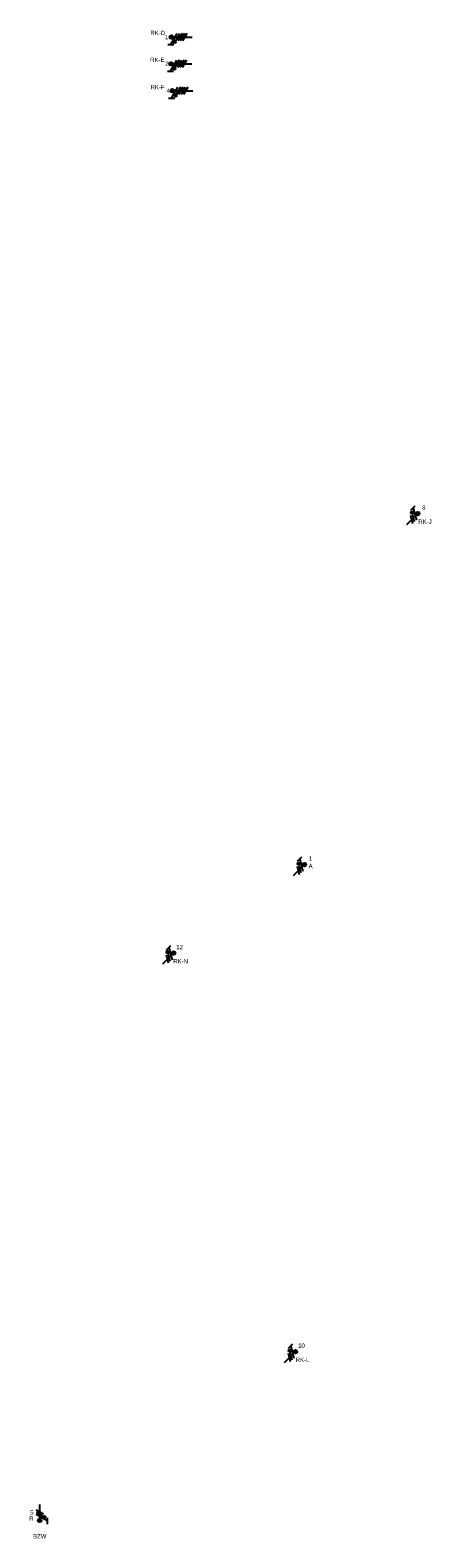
# Model space of a CAD drawing. Header units: millimetres. Extents: x 6284 to 49724, y -867 to 32857.
# Tile 1 of 4: x 6284 to 14520, y -867 to 30105. Entities that reach past the tile are written whole.
import ezdxf
from ezdxf.enums import TextEntityAlignment as Align

# ---------------------------------------------------------------- set-up
doc = ezdxf.new("R2010")
doc.units = ezdxf.units.MM
doc.header["$LTSCALE"] = 100
doc.layers.add('EL6221--', color=3, linetype='Continuous')
doc.layers.add('EL6222--', color=3, linetype='Continuous')
doc.styles.add('BURO-018', font='BUROFONT.shx', dxfattribs={"height": 90})

# ---------------------------------------------------------------- blocks, each defined once
blk = doc.blocks.new('E00078')
at = {"color": 0, "linetype": 'Continuous'}
for p, q in [((-3, 6.48), (-3, 8.98)), ((-3, 7.73), (1.5, 5.13)), ((0, 7.5), (0, 1)), ((1.5, 4.13), (-1.5, 5.87)), ((1.5, 3.13), (-1.5, 4.87))]:
    blk.add_line(p, q, dxfattribs=at)
at = {"color": 0, "linetype": 'Continuous', "const_width": 0.5}
blk.add_lwpolyline([(-2.18, 6.12, 1), (-1.68, 6.12, 1)], format="xyb", close=True, dxfattribs=at)
at = {"color": 0, "const_width": 0.75}
blk.add_lwpolyline([(-0.38, 7.5, 1), (0.38, 7.5, 1)], format="xyb", close=True, dxfattribs=at)
at = {"color": 0, "linetype": 'Continuous'}
for centre, radius in [((-1.93, 6.12), 0.5), ((0, 7.5), 0.75)]:
    blk.add_circle(centre, radius, dxfattribs=at)
at = {"color": 0, "linetype": 'Continuous', "style": 'BURO-018'}
for tag, p in [('PANEL', (0, 14)), ('CIRCUIT', (0, 11)), ('SUBCIRCUIT', (4.5, 11))]:
    blk.add_attdef(tag, text='', height=1.8, dxfattribs=at).set_placement(p, align=Align.MIDDLE)
at = {"color": 0, "linetype": 'Continuous', "style": 'BURO-018', "flags": 1}
for tag, p in [('POWERCODE', (13, 11)), ('ARTICLECODE', (0, 0))]:
    blk.add_attdef(tag, text='', height=1.8, dxfattribs=at).set_placement(p, align=Align.MIDDLE)
blk = doc.blocks.new('E00082')
at = {"color": 0, "linetype": 'Continuous'}
for p, q in [((-3, 10.98), (-3, 8.48)), ((-3, 9.73), (1.5, 7.13)), ((1.5, 6.13), (-1.5, 7.87)), ((1.5, 5.13), (-1.5, 6.87)), ((0, 9.5), (0, 1)), ((1.5, 4.13), (-1.5, 5.87)), ((1.5, 3.13), (-1.5, 4.87))]:
    blk.add_line(p, q, dxfattribs=at)
at = {"color": 0, "linetype": 'Continuous', "const_width": 0.5}
blk.add_lwpolyline([(-1.68, 8.12, 1), (-2.18, 8.12, 1)], format="xyb", close=True, dxfattribs=at)
at = {"color": 0, "const_width": 0.75}
blk.add_lwpolyline([(-0.38, 9.5, 1), (0.38, 9.5, 1)], format="xyb", close=True, dxfattribs=at)
at = {"color": 0, "linetype": 'Continuous'}
for centre, radius in [((-1.93, 8.12), 0.5), ((0, 9.5), 0.75)]:
    blk.add_circle(centre, radius, dxfattribs=at)
at = {"color": 0, "linetype": 'Continuous', "style": 'BURO-018'}
for tag, p in [('CIRCUIT', (0, 13)), ('PANEL', (0, 16)), ('SUBCIRCUIT', (4.5, 13))]:
    blk.add_attdef(tag, text='', height=1.8, dxfattribs=at).set_placement(p, align=Align.MIDDLE)
at = {"color": 0, "linetype": 'Continuous', "style": 'BURO-018', "flags": 1}
for tag, p in [('POWERCODE', (13, 13)), ('ARTICLECODE', (0, 0))]:
    blk.add_attdef(tag, text='', height=1.8, dxfattribs=at).set_placement(p, align=Align.MIDDLE)

msp = doc.modelspace()

# ---------------------------------------------------------------- block references
at = {"layer": 'EL6221--', "color": 30, "linetype": 'Continuous'}
ref = msp.add_blockref('E00082', (9662, 29962), dxfattribs=dict(at, xscale=50, yscale=50, zscale=50, rotation=90.00000000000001))
ref.add_attrib('CIRCUIT', '1', dxfattribs={"layer": '0', "color": 1, "linetype": 'Continuous', "height": 90, "style": 'BURO-018'}).set_placement((9091, 29962), align=Align.MIDDLE)
ref.add_attrib('POWERCODE', 'RK-D', dxfattribs={"layer": '0', "color": 1, "linetype": 'Continuous', "height": 90, "style": 'BURO-018'}).set_placement((8908, 30048), align=Align.MIDDLE)
ref = msp.add_blockref('E00082', (9655, 29413), dxfattribs=dict(at, xscale=50, yscale=50, zscale=50, rotation=90.00000000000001))
ref.add_attrib('CIRCUIT', '2', dxfattribs={"layer": '0', "color": 1, "linetype": 'Continuous', "height": 90, "style": 'BURO-018'}).set_placement((9095, 29413), align=Align.MIDDLE)
ref.add_attrib('POWERCODE', 'RK-E', dxfattribs={"layer": '0', "color": 1, "linetype": 'Continuous', "height": 90, "style": 'BURO-018'}).set_placement((8898, 29496), align=Align.MIDDLE)
ref = msp.add_blockref('E00082', (9679, 28860), dxfattribs=dict(at, xscale=50, yscale=50, zscale=50, rotation=90.00000000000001))
ref.add_attrib('CIRCUIT', '4', dxfattribs={"layer": '0', "color": 1, "linetype": 'Continuous', "height": 90, "style": 'BURO-018'}).set_placement((9122, 28860), align=Align.MIDDLE)
ref.add_attrib('POWERCODE', 'RK-F', dxfattribs={"layer": '0', "color": 1, "linetype": 'Continuous', "height": 90, "style": 'BURO-018'}).set_placement((8904, 28935), align=Align.MIDDLE)
at = {"layer": 'EL6222--', "color": 30, "linetype": 'Continuous'}
ref = msp.add_blockref('E00078', (13987, 19909), dxfattribs=dict(at, xscale=50, yscale=50, zscale=50, rotation=314.9996664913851))
ref.add_attrib('CIRCUIT', '8', dxfattribs={"layer": '0', "color": 1, "linetype": 'Continuous', "height": 90, "style": 'BURO-018'}).set_placement((14376, 20298), align=Align.MIDDLE)
ref.add_attrib('POWERCODE', 'RK-J', dxfattribs={"layer": '0', "color": 1, "linetype": 'Continuous', "height": 90, "style": 'BURO-018'}).set_placement((14399, 20007), align=Align.MIDDLE)
at = {"layer": 'EL6222--', "linetype": 'Continuous'}
ref = msp.add_blockref('E00078', (11657, 12698), dxfattribs=dict(at, xscale=50, yscale=50, zscale=50, rotation=314.9994997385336))
ref.add_attrib('CIRCUIT', '1', dxfattribs={"layer": '0', "color": 1, "linetype": 'Continuous', "height": 90, "style": 'BURO-018'}).set_placement((12046, 13087), align=Align.MIDDLE)
ref.add_attrib('POWERCODE', 'A', dxfattribs={"layer": '0', "color": 1, "linetype": 'Continuous', "height": 90, "style": 'BURO-018'}).set_placement((12049, 12934), align=Align.MIDDLE)
at = {"layer": 'EL6222--', "color": 30, "linetype": 'Continuous'}
ref = msp.add_blockref('E00078', (8966, 10880), dxfattribs=dict(at, xscale=50, yscale=50, zscale=50, rotation=314.9996664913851))
ref.add_attrib('CIRCUIT', '12', dxfattribs={"layer": '0', "color": 1, "linetype": 'Continuous', "height": 90, "style": 'BURO-018'}).set_placement((9355, 11269), align=Align.MIDDLE)
ref.add_attrib('POWERCODE', 'RK-N', dxfattribs={"layer": '0', "color": 1, "linetype": 'Continuous', "height": 90, "style": 'BURO-018'}).set_placement((9378, 10978), align=Align.MIDDLE)
ref = msp.add_blockref('E00078', (11472, 2692), dxfattribs=dict(at, xscale=50, yscale=50, zscale=50, rotation=314.9996664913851))
ref.add_attrib('CIRCUIT', '10', dxfattribs={"layer": '0', "color": 1, "linetype": 'Continuous', "height": 90, "style": 'BURO-018'}).set_placement((11861, 3081), align=Align.MIDDLE)
ref.add_attrib('POWERCODE', 'RK-L', dxfattribs={"layer": '0', "color": 1, "linetype": 'Continuous', "height": 90, "style": 'BURO-018'}).set_placement((11883, 2790), align=Align.MIDDLE)
at = {"layer": 'EL6222--', "color": 6, "linetype": 'Continuous'}
ref = msp.add_blockref('E00078', (6482, -134), dxfattribs=dict(at, xscale=50, yscale=50, zscale=50, rotation=180))
ref.add_attrib('CIRCUIT', '5', dxfattribs={"layer": '0', "color": 1, "linetype": 'Continuous', "height": 90, "style": 'BURO-018'}).set_placement((6320, -349), align=Align.MIDDLE)
ref.add_attrib('PANEL', 'BZW', dxfattribs={"layer": '0', "color": 210, "linetype": 'Continuous', "height": 90, "style": 'BURO-018'}).set_placement((6482, -834), align=Align.MIDDLE)
ref.add_attrib('POWERCODE', 'R', dxfattribs={"layer": '0', "color": 1, "linetype": 'Continuous', "height": 90, "style": 'BURO-018'}).set_placement((6311, -472), align=Align.MIDDLE)

doc.saveas('drawing.dxf')
